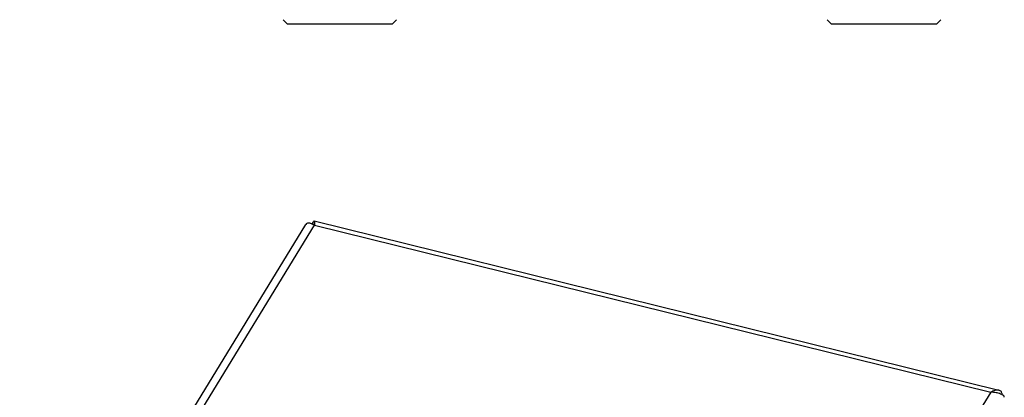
# Model space of a CAD drawing. Header units: millimetres. Extents: x 0 to 1680, y 0 to 1188.
# Tile 8 of 10: x 958 to 1253, y 480 to 593. Entities that reach past the tile are written whole.
import ezdxf

# ---------------------------------------------------------------- set-up
doc = ezdxf.new("R2010")
doc.units = ezdxf.units.MM
doc.header["$LTSCALE"] = 4

msp = doc.modelspace()

# ---------------------------------------------------------------- linework, layer by layer
at = {"color": 7, "linetype": 'Continuous'}
for p, q in [((1038.26, 591.72), (1036.96, 593.02)), ((1069.66, 591.72), (1070.96, 593.02)), ((1201.26, 591.72), (1199.96, 593.02)), ((1232.66, 591.72), (1233.96, 593.02)), ((1069.66, 591.72), (1038.26, 591.72)), ((1232.66, 591.72), (1201.26, 591.72)), ((958.09, 391.79), (1043.8, 531.69)), ((1043.99, 532), (1043.8, 531.69)), ((1046.09, 532.64), (1046.24, 532.76)), ((1046.24, 532.76), (1251.32, 482.07)), ((1046.38, 531.69), (1046.38, 531.52)), ((1252.08, 481.72), (1251.32, 482.07)), ((1252.42, 480.65), (1252.31, 480.99)), ((1252.96, 479.98), (1252.93, 480.35))]:
    msp.add_line(p, q, dxfattribs=at)
at = {"color": 9, "linetype": 'Continuous'}
for p, q in [((961.29, 392.63), (1046.38, 531.52)), ((1046.38, 531.52), (1248.89, 481.47)), ((1248.89, 481.47), (1163.79, 342.57))]:
    msp.add_line(p, q, dxfattribs=at)
at = {"color": 7, "linetype": 'Continuous'}
for centre, radius, start, end in [((1039, 535.8), 7.76, 330.1164, 331.0589), ((1039.11, 535.73), 7.63, 331.0482, 336.0979), ((1043.49, 527.29), 5.13, 56.6897, 60.4238), ((1043.3, 526.99), 5.49, 55.774, 56.7336), ((1249.21, 474.6), 6.87, 73.6746, 74.0788)]:
    msp.add_arc(centre, radius, start, end, dxfattribs=at)
for points, knots in [([(1043.99, 532), (1044.17, 532.19), (1044.61, 532.23), (1045.06, 532.15), (1045.49, 532.02), (1045.81, 531.87), (1046.02, 531.75)], [0, 0, 0, 0, 0.373907, 0.507075, 0.656287, 1, 1, 1, 1]), ([(1046.24, 532.76), (1046.26, 532.76), (1046.3, 532.7), (1046.34, 532.51), (1046.35, 532.33), (1046.36, 532.19)], [0, 0, 0, 0, 0.10894, 0.303578, 1, 1, 1, 1]), ([(1046.36, 532.19), (1046.36, 532.15), (1046.37, 531.99), (1046.37, 531.82), (1046.38, 531.69)], [0, 0, 0, 0, 0.223182, 1, 1, 1, 1]), ([(1251.32, 482.07), (1251.13, 482.11), (1250.73, 482.16), (1250.11, 482.06), (1249.49, 481.83), (1249.09, 481.6), (1248.89, 481.47)], [0, 0, 0, 0, 0.226162, 0.463618, 0.72041, 1, 1, 1, 1]), ([(1251.1, 481.21), (1250.92, 481.26), (1250.2, 481.43), (1249.45, 481.49), (1248.89, 481.47)], [0, 0, 0, 0, 0.244271, 1, 1, 1, 1]), ([(1252.93, 480.35), (1252.81, 480.43), (1252.26, 480.79), (1251.64, 481.05), (1251.15, 481.19)], [0, 0, 0, 0, 0.227411, 1, 1, 1, 1]), ([(1252.31, 480.99), (1252.29, 481.05), (1252.21, 481.29), (1252.14, 481.54), (1252.08, 481.72)], [0, 0, 0, 0, 0.253642, 1, 1, 1, 1])]:
    msp.add_open_spline(points, degree=3, knots=knots, dxfattribs=at)

doc.saveas('drawing.dxf')
